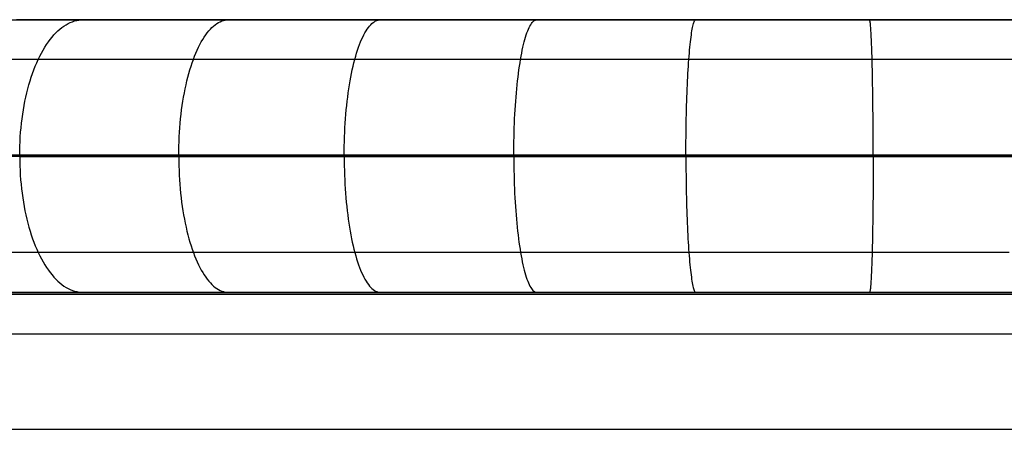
# Model space of a CAD drawing. Header units: millimetres. Extents: x 4627 to 5374, y -356 to 20.
# Tile 17 of 44: x 4768 to 4840, y -10 to 20. Entities that reach past the tile are written whole.
import ezdxf

# ---------------------------------------------------------------- set-up
doc = ezdxf.new("R2010")
doc.units = ezdxf.units.MM
for name, color, linetype, true_color in [('Slope storage bench', 7, 'Continuous', 0x000000), ('Slope storage bench$back', 7, 'Continuous', 0x000000), ('Slope storage bench$Lid', 7, 'Continuous', 0x000000)]:
    doc.layers.add(name, color=color, linetype=linetype, true_color=true_color)

msp = doc.modelspace()

# ---------------------------------------------------------------- linework, layer by layer
at = {"layer": 'Slope storage bench'}
for p, q in [((4712.703, 20, -150), (5292.246, 20, -150)), ((4714.113, 20, -290.1), (5290.835, 20, -290.1)), ((4722.803, 20), (5282.146, 20)), ((4714.113, 17.1, -297.1), (5290.835, 17.1, -297.1)), ((4714.113, 10.1, -300), (5290.835, 10.1, -300)), ((4722.803, 10), (5282.146, 10)), ((5282.146, 0, -280), (4722.803, 0, -280)), ((4722.803, 0), (5282.146, 0)), ((4722.803, 0, -150), (5282.146, 0, -150))]:
    msp.add_line(p, q, dxfattribs=at)
at = {"layer": 'Slope storage bench$back'}
for p, q in [((4722.803, 20), (5282.146, 20)), ((4769.717, 20, 119.819), (4767.284, 20, 118.398)), ((4772.188, 20, 121.173), (4769.717, 20, 119.819)), ((4770.626, 19.425, 124.117), (4770.777, 19.534, 123.832)), ((4770.777, 19.534, 123.832), (4770.93, 19.631, 123.545)), ((4770.93, 19.631, 123.545), (4771.084, 19.717, 123.254)), ((4771.084, 19.717, 123.254), (4771.239, 19.792, 122.961)), ((4771.239, 19.792, 122.961), (4771.395, 19.855, 122.666)), ((4771.395, 19.855, 122.666), (4771.553, 19.907, 122.37)), ((4771.553, 19.907, 122.37), (4771.711, 19.948, 122.072)), ((4771.711, 19.948, 122.072), (4771.869, 19.977, 121.773)), ((4771.869, 19.977, 121.773), (4772.028, 19.994, 121.473)), ((4772.028, 19.994, 121.473), (4772.188, 20, 121.173)), ((4774.807, 20, 122.516), (4772.188, 20, 121.173)), ((4777.464, 20, 123.784), (4774.807, 20, 122.516)), ((4780.154, 20, 124.98), (4777.464, 20, 123.784)), ((4782.876, 20, 126.101), (4780.154, 20, 124.98)), ((4781.648, 19.426, 129.199), (4781.767, 19.534, 128.9)), ((4781.767, 19.534, 128.9), (4781.886, 19.631, 128.597)), ((4781.886, 19.631, 128.597), (4782.008, 19.717, 128.291)), ((4782.008, 19.717, 128.291), (4782.13, 19.792, 127.983)), ((4782.13, 19.792, 127.983), (4782.253, 19.855, 127.673)), ((4782.253, 19.855, 127.673), (4782.376, 19.907, 127.361)), ((4782.376, 19.907, 127.361), (4782.501, 19.948, 127.047)), ((4782.501, 19.948, 127.047), (4782.625, 19.977, 126.733)), ((4782.625, 19.977, 126.733), (4782.751, 19.994, 126.417)), ((4782.751, 19.994, 126.417), (4782.876, 20, 126.101)), ((4785.627, 20, 127.149), (4782.876, 20, 126.101)), ((4788.405, 20, 128.124), (4785.627, 20, 127.149)), ((4791.207, 20, 129.025), (4788.405, 20, 128.124)), ((4794.032, 20, 129.853), (4791.207, 20, 129.025)), ((4793.136, 19.425, 133.063), (4793.223, 19.534, 132.753)), ((4793.223, 19.534, 132.753), (4793.31, 19.631, 132.439)), ((4793.31, 19.631, 132.439), (4793.399, 19.717, 132.122)), ((4793.399, 19.717, 132.122), (4793.488, 19.792, 131.803)), ((4793.488, 19.792, 131.803), (4793.578, 19.855, 131.482)), ((4793.578, 19.855, 131.482), (4793.668, 19.907, 131.158)), ((4793.668, 19.907, 131.158), (4793.759, 19.948, 130.833)), ((4793.759, 19.948, 130.833), (4793.85, 19.977, 130.507)), ((4793.85, 19.977, 130.507), (4793.941, 19.994, 130.181)), ((4793.941, 19.994, 130.181), (4794.032, 20, 129.853)), ((4796.877, 20, 130.609), (4794.032, 20, 129.853)), ((4799.741, 20, 131.291), (4796.877, 20, 130.609)), ((4802.621, 20, 131.901), (4799.741, 20, 131.291)), ((4805.515, 20, 132.44), (4802.621, 20, 131.901)), ((4804.946, 19.426, 135.723), (4805.001, 19.534, 135.406)), ((4805.001, 19.534, 135.406), (4805.057, 19.631, 135.085)), ((4805.057, 19.631, 135.085), (4805.113, 19.717, 134.761)), ((4805.113, 19.717, 134.761), (4805.169, 19.792, 134.434)), ((4805.169, 19.792, 134.434), (4805.226, 19.855, 134.105)), ((4805.226, 19.855, 134.105), (4805.284, 19.907, 133.775)), ((4805.284, 19.907, 133.775), (4805.341, 19.948, 133.442)), ((4805.341, 19.948, 133.442), (4805.399, 19.977, 133.109)), ((4805.399, 19.977, 133.109), (4805.457, 19.994, 132.774)), ((4805.457, 19.994, 132.774), (4805.515, 20, 132.44)), ((4808.422, 20, 132.907), (4805.515, 20, 132.44)), ((4811.339, 20, 133.302), (4808.422, 20, 132.907)), ((4814.265, 20, 133.627), (4811.339, 20, 133.302)), ((4817.198, 20, 133.881), (4814.265, 20, 133.627)), ((4816.951, 19.425, 137.204), (4816.975, 19.534, 136.883)), ((4816.975, 19.534, 136.883), (4816.999, 19.631, 136.558)), ((4816.999, 19.631, 136.558), (4817.023, 19.717, 136.23)), ((4817.023, 19.717, 136.23), (4817.048, 19.792, 135.9)), ((4817.048, 19.792, 135.9), (4817.072, 19.855, 135.567)), ((4817.072, 19.855, 135.567), (4817.097, 19.907, 135.232)), ((4817.097, 19.907, 135.232), (4817.122, 19.948, 134.896)), ((4817.122, 19.948, 134.896), (4817.147, 19.977, 134.558)), ((4817.147, 19.977, 134.558), (4817.173, 19.994, 134.22)), ((4817.173, 19.994, 134.22), (4817.198, 20, 133.881)), ((4820.38, 20, 134.076), (4817.198, 20, 133.881)), ((4823.565, 20, 134.19), (4820.38, 20, 134.076)), ((4826.753, 20, 134.222), (4823.565, 20, 134.19)), ((4829.941, 20, 134.174), (4826.753, 20, 134.222)), ((4833.126, 20, 134.047), (4829.941, 20, 134.174)), ((4829.95, 19.994, 134.514), (4829.941, 20, 134.174)), ((4829.959, 19.977, 134.853), (4829.95, 19.994, 134.514)), ((4829.968, 19.948, 135.191), (4829.959, 19.977, 134.853)), ((4829.978, 19.907, 135.528), (4829.968, 19.948, 135.191)), ((4829.987, 19.855, 135.864), (4829.978, 19.907, 135.528)), ((4829.996, 19.792, 136.198), (4829.987, 19.855, 135.864)), ((4830.005, 19.717, 136.529), (4829.996, 19.792, 136.198)), ((4830.014, 19.631, 136.858), (4830.005, 19.717, 136.529)), ((4830.023, 19.534, 137.183), (4830.014, 19.631, 136.858)), ((4830.032, 19.426, 137.505), (4830.023, 19.534, 137.183)), ((4836.308, 20, 133.84), (4833.126, 20, 134.047)), ((4839.483, 20, 133.553), (4836.308, 20, 133.84)), ((4842.649, 20, 133.187), (4839.483, 20, 133.553)), ((4769.903, 18.723, 125.481), (4770.043, 18.884, 125.217)), ((4770.043, 18.884, 125.217), (4770.185, 19.036, 124.948)), ((4770.185, 19.036, 124.948), (4770.33, 19.176, 124.675)), ((4770.33, 19.176, 124.675), (4770.477, 19.306, 124.398)), ((4770.477, 19.306, 124.398), (4770.626, 19.425, 124.117)), ((4781.079, 18.723, 130.635), (4781.189, 18.884, 130.357)), ((4781.189, 18.884, 130.357), (4781.301, 19.036, 130.074)), ((4781.301, 19.036, 130.074), (4781.415, 19.176, 129.786)), ((4781.415, 19.176, 129.786), (4781.531, 19.306, 129.495)), ((4781.531, 19.306, 129.495), (4781.648, 19.426, 129.199)), ((4792.721, 18.723, 134.55), (4792.801, 18.884, 134.262)), ((4792.801, 18.884, 134.262), (4792.883, 19.036, 133.969)), ((4792.883, 19.036, 133.969), (4792.966, 19.176, 133.671)), ((4792.966, 19.176, 133.671), (4793.051, 19.306, 133.369)), ((4793.051, 19.306, 133.369), (4793.136, 19.425, 133.063)), ((4804.682, 18.723, 137.245), (4804.733, 18.884, 136.95)), ((4804.733, 18.884, 136.95), (4804.785, 19.036, 136.65)), ((4804.785, 19.036, 136.65), (4804.838, 19.176, 136.346)), ((4804.838, 19.176, 136.346), (4804.892, 19.306, 136.036)), ((4804.892, 19.306, 136.036), (4804.946, 19.426, 135.723)), ((4816.836, 18.723, 138.744), (4816.858, 18.884, 138.446)), ((4816.858, 18.884, 138.446), (4816.881, 19.036, 138.142)), ((4816.881, 19.036, 138.142), (4816.904, 19.176, 137.834)), ((4816.904, 19.176, 137.834), (4816.927, 19.306, 137.521)), ((4816.927, 19.306, 137.521), (4816.951, 19.425, 137.204)), ((4830.041, 19.306, 137.823), (4830.032, 19.426, 137.505)), ((4830.049, 19.176, 138.137), (4830.041, 19.306, 137.823)), ((4830.058, 19.036, 138.446), (4830.049, 19.176, 138.137)), ((4830.066, 18.884, 138.75), (4830.058, 19.036, 138.446)), ((4830.075, 18.723, 139.049), (4830.066, 18.884, 138.75)), ((4769.371, 17.978, 126.484), (4769.499, 18.179, 126.242)), ((4769.499, 18.179, 126.242), (4769.631, 18.37, 125.994)), ((4769.631, 18.37, 125.994), (4769.765, 18.551, 125.74)), ((4769.765, 18.551, 125.74), (4769.903, 18.723, 125.481)), ((4780.66, 17.978, 131.69), (4780.761, 18.179, 131.436)), ((4780.761, 18.179, 131.436), (4780.865, 18.37, 131.174)), ((4780.865, 18.37, 131.174), (4780.971, 18.551, 130.907)), ((4780.971, 18.551, 130.907), (4781.079, 18.723, 130.635)), ((4792.416, 17.978, 135.644), (4792.489, 18.179, 135.38)), ((4792.489, 18.179, 135.38), (4792.565, 18.37, 135.109)), ((4792.565, 18.37, 135.109), (4792.642, 18.551, 134.833)), ((4792.642, 18.551, 134.833), (4792.721, 18.723, 134.55)), ((4804.488, 17.978, 138.364), (4804.535, 18.179, 138.093)), ((4804.535, 18.179, 138.093), (4804.583, 18.37, 137.817)), ((4804.583, 18.37, 137.817), (4804.632, 18.551, 137.534)), ((4804.632, 18.551, 137.534), (4804.682, 18.723, 137.245)), ((4816.752, 17.978, 139.876), (4816.772, 18.179, 139.603)), ((4816.772, 18.179, 139.603), (4816.793, 18.37, 139.323)), ((4816.793, 18.37, 139.323), (4816.814, 18.551, 139.036)), ((4816.814, 18.551, 139.036), (4816.836, 18.723, 138.744)), ((4830.083, 18.551, 139.342), (4830.075, 18.723, 139.049)), ((4830.09, 18.37, 139.629), (4830.083, 18.551, 139.342)), ((4830.098, 18.179, 139.91), (4830.09, 18.37, 139.629)), ((4830.106, 17.978, 140.184), (4830.098, 18.179, 139.91)), ((4769.005, 17.322, 127.173), (4769.124, 17.549, 126.95)), ((4769.124, 17.549, 126.95), (4769.245, 17.768, 126.72)), ((4769.245, 17.768, 126.72), (4769.371, 17.978, 126.484)), ((4780.373, 17.322, 132.415), (4780.466, 17.549, 132.18)), ((4780.466, 17.549, 132.18), (4780.562, 17.768, 131.939)), ((4780.562, 17.768, 131.939), (4780.66, 17.978, 131.69)), ((4792.206, 17.322, 136.395), (4792.274, 17.549, 136.152)), ((4792.274, 17.549, 136.152), (4792.344, 17.768, 135.901)), ((4792.344, 17.768, 135.901), (4792.416, 17.978, 135.644)), ((4804.355, 17.322, 139.131), (4804.398, 17.549, 138.883)), ((4804.398, 17.549, 138.883), (4804.443, 17.768, 138.627)), ((4804.443, 17.768, 138.627), (4804.488, 17.978, 138.364)), ((4816.694, 17.322, 140.654), (4816.713, 17.549, 140.402)), ((4816.713, 17.549, 140.402), (4816.732, 17.768, 140.143)), ((4816.732, 17.768, 140.143), (4816.752, 17.978, 139.876)), ((4830.113, 17.768, 140.451), (4830.106, 17.978, 140.184)), ((4830.12, 17.549, 140.711), (4830.113, 17.768, 140.451)), ((4830.127, 17.322, 140.963), (4830.12, 17.549, 140.711)), ((4768.891, 17.086, 127.388), (4766.252, 17.086, 125.942)), ((4768.674, 16.589, 127.798), (4768.78, 16.841, 127.597)), ((4768.78, 16.841, 127.597), (4768.891, 17.086, 127.388)), ((4768.891, 17.086, 127.388), (4769.005, 17.322, 127.173)), ((4771.687, 17.086, 128.821), (4768.891, 17.086, 127.388)), ((4774.519, 17.086, 130.174), (4771.687, 17.086, 128.821)), ((4777.385, 17.086, 131.448), (4774.519, 17.086, 130.174)), ((4780.283, 17.086, 132.642), (4777.385, 17.086, 131.448)), ((4780.112, 16.589, 133.073), (4780.196, 16.841, 132.861)), ((4780.196, 16.841, 132.861), (4780.283, 17.086, 132.642)), ((4780.283, 17.086, 132.642), (4780.373, 17.322, 132.415)), ((4783.21, 17.086, 133.757), (4780.283, 17.086, 132.642)), ((4786.163, 17.086, 134.793), (4783.21, 17.086, 133.757)), ((4789.141, 17.086, 135.751), (4786.163, 17.086, 134.793)), ((4792.14, 17.086, 136.63), (4789.141, 17.086, 135.751)), ((4792.016, 16.589, 137.077), (4792.077, 16.841, 136.857)), ((4792.077, 16.841, 136.857), (4792.14, 17.086, 136.63)), ((4792.14, 17.086, 136.63), (4792.206, 17.322, 136.395)), ((4795.159, 17.086, 137.431), (4792.14, 17.086, 136.63)), ((4798.196, 17.086, 138.155), (4795.159, 17.086, 137.431)), ((4801.248, 17.086, 138.802), (4798.196, 17.086, 138.155)), ((4804.314, 17.086, 139.372), (4801.248, 17.086, 138.802)), ((4804.234, 16.589, 139.829), (4804.273, 16.841, 139.605)), ((4804.273, 16.841, 139.605), (4804.314, 17.086, 139.372)), ((4804.314, 17.086, 139.372), (4804.355, 17.322, 139.131)), ((4807.391, 17.086, 139.867), (4804.314, 17.086, 139.372)), ((4810.479, 17.086, 140.285), (4807.391, 17.086, 139.867)), ((4813.575, 17.086, 140.629), (4810.479, 17.086, 140.285)), ((4816.676, 17.086, 140.897), (4813.575, 17.086, 140.629)), ((4816.642, 16.589, 141.36), (4816.658, 16.841, 141.133)), ((4816.658, 16.841, 141.133), (4816.676, 17.086, 140.897)), ((4816.676, 17.086, 140.897), (4816.694, 17.322, 140.654)), ((4820.038, 17.086, 141.104), (4816.676, 17.086, 140.897)), ((4823.403, 17.086, 141.224), (4820.038, 17.086, 141.104)), ((4826.768, 17.086, 141.258), (4823.403, 17.086, 141.224)), ((4830.134, 17.086, 141.207), (4826.768, 17.086, 141.258)), ((4830.134, 17.086, 141.207), (4830.127, 17.322, 140.963)), ((4833.497, 17.086, 141.073), (4830.134, 17.086, 141.207)), ((4830.14, 16.841, 141.443), (4830.134, 17.086, 141.207)), ((4830.147, 16.589, 141.671), (4830.14, 16.841, 141.443)), ((4836.856, 17.086, 140.854), (4833.497, 17.086, 141.073)), ((4840.206, 17.086, 140.552), (4836.856, 17.086, 140.854)), ((4768.379, 15.788, 128.354), (4768.473, 16.062, 128.177)), ((4768.473, 16.062, 128.177), (4768.571, 16.329, 127.992)), ((4768.571, 16.329, 127.992), (4768.674, 16.589, 127.798)), ((4779.88, 15.788, 133.658), (4779.954, 16.062, 133.472)), ((4779.954, 16.062, 133.472), (4780.031, 16.329, 133.277)), ((4780.031, 16.329, 133.277), (4780.112, 16.589, 133.073)), ((4791.846, 15.788, 137.683), (4791.9, 16.062, 137.49)), ((4791.9, 16.062, 137.49), (4791.957, 16.329, 137.287)), ((4791.957, 16.329, 137.287), (4792.016, 16.589, 137.077)), ((4804.127, 15.788, 140.449), (4804.161, 16.062, 140.252)), ((4804.161, 16.062, 140.252), (4804.197, 16.329, 140.045)), ((4804.197, 16.329, 140.045), (4804.234, 16.589, 139.829)), ((4816.595, 15.788, 141.987), (4816.61, 16.062, 141.787)), ((4816.61, 16.062, 141.787), (4816.625, 16.329, 141.578)), ((4816.625, 16.329, 141.578), (4816.642, 16.589, 141.36)), ((4830.153, 16.329, 141.89), (4830.147, 16.589, 141.671)), ((4830.158, 16.062, 142.099), (4830.153, 16.329, 141.89)), ((4830.164, 15.788, 142.3), (4830.158, 16.062, 142.099)), ((4768.124, 14.927, 128.835), (4768.204, 15.22, 128.683)), ((4768.204, 15.22, 128.683), (4768.289, 15.507, 128.523)), ((4768.289, 15.507, 128.523), (4768.379, 15.788, 128.354)), ((4779.68, 14.927, 134.164), (4779.743, 15.22, 134.005)), ((4779.743, 15.22, 134.005), (4779.81, 15.507, 133.836)), ((4779.81, 15.507, 133.836), (4779.88, 15.788, 133.658)), ((4791.7, 14.927, 138.207), (4791.746, 15.22, 138.042)), ((4791.746, 15.22, 138.042), (4791.795, 15.507, 137.867)), ((4791.795, 15.507, 137.867), (4791.846, 15.788, 137.683)), ((4804.034, 14.927, 140.985), (4804.063, 15.22, 140.816)), ((4804.063, 15.22, 140.816), (4804.094, 15.507, 140.638)), ((4804.094, 15.507, 140.638), (4804.127, 15.788, 140.449)), ((4816.555, 14.927, 142.53), (4816.567, 15.22, 142.359)), ((4816.567, 15.22, 142.359), (4816.581, 15.507, 142.178)), ((4816.581, 15.507, 142.178), (4816.595, 15.788, 141.987)), ((4830.169, 15.507, 142.491), (4830.164, 15.788, 142.3)), ((4830.174, 15.22, 142.672), (4830.169, 15.507, 142.491)), ((4830.179, 14.927, 142.844), (4830.174, 15.22, 142.672)), ((4767.977, 14.323, 129.111), (4768.048, 14.628, 128.978)), ((4768.048, 14.628, 128.978), (4768.124, 14.927, 128.835)), ((4779.564, 14.323, 134.455), (4779.62, 14.628, 134.314)), ((4779.62, 14.628, 134.314), (4779.68, 14.927, 134.164)), ((4791.616, 14.323, 138.508), (4791.657, 14.628, 138.362)), ((4791.657, 14.628, 138.362), (4791.7, 14.927, 138.207)), ((4803.981, 14.323, 141.293), (4804.006, 14.628, 141.145)), ((4804.006, 14.628, 141.145), (4804.034, 14.927, 140.985)), ((4816.531, 14.323, 142.842), (4816.543, 14.628, 142.691)), ((4816.543, 14.628, 142.691), (4816.555, 14.927, 142.53)), ((4830.183, 14.628, 143.005), (4830.179, 14.927, 142.844)), ((4830.187, 14.323, 143.156), (4830.183, 14.628, 143.005)), ((4767.85, 13.7, 129.35), (4767.911, 14.014, 129.235)), ((4767.911, 14.014, 129.235), (4767.977, 14.323, 129.111)), ((4779.465, 13.7, 134.706), (4779.513, 14.014, 134.585)), ((4779.513, 14.014, 134.585), (4779.564, 14.323, 134.455)), ((4791.543, 13.7, 138.769), (4791.578, 14.014, 138.643)), ((4791.578, 14.014, 138.643), (4791.616, 14.323, 138.508)), ((4803.934, 13.7, 141.56), (4803.957, 14.014, 141.432)), ((4803.957, 14.014, 141.432), (4803.981, 14.323, 141.293)), ((4816.511, 13.7, 143.112), (4816.521, 14.014, 142.982)), ((4816.521, 14.014, 142.982), (4816.531, 14.323, 142.842)), ((4830.191, 14.014, 143.297), (4830.187, 14.323, 143.156)), ((4830.195, 13.7, 143.427), (4830.191, 14.014, 143.297)), ((4767.698, 12.734, 129.637), (4767.744, 13.06, 129.551)), ((4767.744, 13.06, 129.551), (4767.795, 13.382, 129.456)), ((4767.795, 13.382, 129.456), (4767.85, 13.7, 129.35)), ((4779.345, 12.734, 135.008), (4779.381, 13.06, 134.918)), ((4779.381, 13.06, 134.918), (4779.421, 13.382, 134.817)), ((4779.421, 13.382, 134.817), (4779.465, 13.7, 134.706)), ((4791.456, 12.734, 139.081), (4791.482, 13.06, 138.988)), ((4791.482, 13.06, 138.988), (4791.511, 13.382, 138.884)), ((4791.511, 13.382, 138.884), (4791.543, 13.7, 138.769)), ((4803.879, 12.734, 141.88), (4803.895, 13.06, 141.784)), ((4803.895, 13.06, 141.784), (4803.914, 13.382, 141.678)), ((4803.914, 13.382, 141.678), (4803.934, 13.7, 141.56)), ((4816.487, 12.734, 143.435), (4816.494, 13.06, 143.338)), ((4816.494, 13.06, 143.338), (4816.502, 13.382, 143.23)), ((4816.502, 13.382, 143.23), (4816.511, 13.7, 143.112)), ((4830.198, 13.382, 143.546), (4830.195, 13.7, 143.427)), ((4830.201, 13.06, 143.654), (4830.198, 13.382, 143.546)), ((4830.204, 12.734, 143.752), (4830.201, 13.06, 143.654)), ((4767.623, 12.074, 129.779), (4767.658, 12.406, 129.713)), ((4767.658, 12.406, 129.713), (4767.698, 12.734, 129.637)), ((4779.286, 12.074, 135.158), (4779.313, 12.406, 135.088)), ((4779.313, 12.406, 135.088), (4779.345, 12.734, 135.008)), ((4791.413, 12.074, 139.236), (4791.433, 12.406, 139.164)), ((4791.433, 12.406, 139.164), (4791.456, 12.734, 139.081)), ((4803.851, 12.074, 142.039), (4803.864, 12.406, 141.965)), ((4803.864, 12.406, 141.965), (4803.879, 12.734, 141.88)), ((4816.475, 12.074, 143.596), (4816.481, 12.406, 143.521)), ((4816.481, 12.406, 143.521), (4816.487, 12.734, 143.435)), ((4830.206, 12.406, 143.838), (4830.204, 12.734, 143.752)), ((4830.208, 12.074, 143.912), (4830.206, 12.406, 143.838)), ((4767.569, 11.405, 129.881), (4767.593, 11.741, 129.835)), ((4767.593, 11.741, 129.835), (4767.623, 12.074, 129.779)), ((4779.243, 11.405, 135.265), (4779.262, 11.741, 135.217)), ((4779.262, 11.741, 135.217), (4779.286, 12.074, 135.158)), ((4791.382, 11.405, 139.348), (4791.396, 11.741, 139.298)), ((4791.396, 11.741, 139.298), (4791.413, 12.074, 139.236)), ((4803.832, 11.405, 142.152), (4803.841, 11.741, 142.101)), ((4803.841, 11.741, 142.101), (4803.851, 12.074, 142.039)), ((4816.467, 11.405, 143.711), (4816.471, 11.741, 143.659)), ((4816.471, 11.741, 143.659), (4816.475, 12.074, 143.596)), ((4830.21, 11.741, 143.976), (4830.208, 12.074, 143.912)), ((4830.211, 11.405, 144.028), (4830.21, 11.741, 143.976)), ((4767.536, 10.729, 129.943), (4767.55, 11.068, 129.917)), ((4767.55, 11.068, 129.917), (4767.569, 11.405, 129.881)), ((4779.218, 10.729, 135.33), (4779.228, 11.068, 135.303)), ((4779.228, 11.068, 135.303), (4779.243, 11.405, 135.265)), ((4791.363, 10.729, 139.415), (4791.371, 11.068, 139.387)), ((4791.371, 11.068, 139.387), (4791.382, 11.405, 139.348)), ((4803.82, 10.729, 142.221), (4803.825, 11.068, 142.192)), ((4803.825, 11.068, 142.192), (4803.832, 11.405, 142.152)), ((4816.462, 10.729, 143.78), (4816.464, 11.068, 143.751)), ((4816.464, 11.068, 143.751), (4816.467, 11.405, 143.711)), ((4830.212, 11.068, 144.068), (4830.211, 11.405, 144.028)), ((4830.213, 10.729, 144.097), (4830.212, 11.068, 144.068)), ((4767.525, 10.05, 129.963), (4767.528, 10.39, 129.958)), ((4767.528, 10.39, 129.958), (4767.536, 10.729, 129.943)), ((4779.209, 10.05, 135.351), (4779.211, 10.39, 135.346)), ((4779.211, 10.39, 135.346), (4779.218, 10.729, 135.33)), ((4791.357, 10.05, 139.437), (4791.358, 10.39, 139.431)), ((4791.358, 10.39, 139.431), (4791.363, 10.729, 139.415)), ((4803.816, 10.05, 142.244), (4803.817, 10.39, 142.238)), ((4803.817, 10.39, 142.238), (4803.82, 10.729, 142.221)), ((4816.46, 10.39, 143.798), (4816.462, 10.729, 143.78)), ((4816.46, 10.05, 143.803), (4816.46, 10.39, 143.798)), ((4830.214, 10.39, 144.115), (4830.213, 10.729, 144.097)), ((4830.214, 10.05, 144.12), (4830.214, 10.39, 144.115)), ((4722.803, 10), (5282.146, 10)), ((4770.708, 10.05, 131.588), (4767.525, 10.05, 129.963)), ((4770.708, 10, 131.588), (4767.525, 10, 129.963)), ((4770.708, 9.95, 131.588), (4767.525, 9.95, 129.963)), ((4767.525, 9.95, 129.963), (4767.528, 9.61, 129.958)), ((4767.528, 9.61, 129.958), (4767.536, 9.271, 129.943)), ((4773.95, 10.05, 133.119), (4770.708, 10.05, 131.588)), ((4773.95, 10, 133.119), (4770.708, 10, 131.588)), ((4773.95, 9.95, 133.119), (4770.708, 9.95, 131.588)), ((4777.247, 10.05, 134.553), (4773.95, 10.05, 133.119)), ((4777.247, 10, 134.553), (4773.95, 10, 133.119)), ((4777.247, 9.95, 134.553), (4773.95, 9.95, 133.119)), ((4780.598, 10.05, 135.892), (4777.247, 10.05, 134.553)), ((4780.598, 10, 135.892), (4777.247, 10, 134.553)), ((4780.598, 9.95, 135.892), (4777.247, 9.95, 134.553)), ((4779.209, 9.95, 135.351), (4779.211, 9.61, 135.346)), ((4779.211, 9.61, 135.346), (4779.218, 9.271, 135.33)), ((4783.999, 10.05, 137.133), (4780.598, 10.05, 135.892)), ((4783.999, 10, 137.133), (4780.598, 10, 135.892)), ((4783.999, 9.95, 137.133), (4780.598, 9.95, 135.892)), ((4787.448, 10.05, 138.276), (4783.999, 10.05, 137.133)), ((4787.448, 10, 138.276), (4783.999, 10, 137.133)), ((4787.448, 9.95, 138.276), (4783.999, 9.95, 137.133)), ((4790.942, 10.05, 139.32), (4787.448, 10.05, 138.276)), ((4790.942, 10, 139.32), (4787.448, 10, 138.276)), ((4790.942, 9.95, 139.32), (4787.448, 9.95, 138.276)), ((4794.48, 10.05, 140.265), (4790.942, 10.05, 139.32)), ((4794.48, 10, 140.265), (4790.942, 10, 139.32)), ((4794.48, 9.95, 140.265), (4790.942, 9.95, 139.32)), ((4791.357, 9.95, 139.437), (4791.358, 9.61, 139.431)), ((4791.358, 9.61, 139.431), (4791.363, 9.271, 139.415)), ((4798.057, 10.05, 141.11), (4794.48, 10.05, 140.265)), ((4798.057, 10, 141.11), (4794.48, 10, 140.265)), ((4798.057, 9.95, 141.11), (4794.48, 9.95, 140.265)), ((4801.673, 10.05, 141.854), (4798.057, 10.05, 141.11)), ((4801.673, 10, 141.854), (4798.057, 10, 141.11)), ((4801.673, 9.95, 141.854), (4798.057, 9.95, 141.11)), ((4805.323, 10.05, 142.496), (4801.673, 10.05, 141.854)), ((4805.323, 10, 142.496), (4801.673, 10, 141.854)), ((4805.323, 9.95, 142.496), (4801.673, 9.95, 141.854)), ((4803.816, 9.95, 142.244), (4803.817, 9.61, 142.238)), ((4803.817, 9.61, 142.238), (4803.82, 9.271, 142.221)), ((4809.006, 10.05, 143.035), (4805.323, 10.05, 142.496)), ((4809.006, 10, 143.035), (4805.323, 10, 142.496)), ((4809.006, 9.95, 143.035), (4805.323, 9.95, 142.496)), ((4812.718, 10.05, 143.471), (4809.006, 10.05, 143.035)), ((4812.718, 10, 143.471), (4809.006, 10, 143.035)), ((4812.718, 9.95, 143.471), (4809.006, 9.95, 143.035)), ((4816.458, 10.05, 143.803), (4812.718, 10.05, 143.471)), ((4816.458, 10, 143.803), (4812.718, 10, 143.471)), ((4816.458, 9.95, 143.803), (4812.718, 9.95, 143.471)), ((4820.223, 10.05, 144.03), (4816.458, 10.05, 143.803)), ((4820.223, 10, 144.03), (4816.458, 10, 143.803)), ((4820.223, 9.95, 144.03), (4816.458, 9.95, 143.803)), ((4816.46, 9.95, 143.803), (4816.46, 9.61, 143.798)), ((4816.46, 9.61, 143.798), (4816.462, 9.271, 143.78)), ((4824.01, 10.05, 144.151), (4820.223, 10.05, 144.03)), ((4824.01, 10, 144.151), (4820.223, 10, 144.03)), ((4824.01, 9.95, 144.151), (4820.223, 9.95, 144.03)), ((4827.816, 10.05, 144.166), (4824.01, 10.05, 144.151)), ((4827.816, 10, 144.166), (4824.01, 10, 144.151)), ((4827.816, 9.95, 144.166), (4824.01, 9.95, 144.151)), ((4831.639, 10.05, 144.074), (4827.816, 10.05, 144.166)), ((4831.639, 10, 144.074), (4827.816, 10, 144.166)), ((4831.639, 9.95, 144.074), (4827.816, 9.95, 144.166)), ((4830.214, 9.61, 144.115), (4830.213, 9.271, 144.097)), ((4830.214, 9.95, 144.12), (4830.214, 9.61, 144.115)), ((4835.477, 10.05, 143.874), (4831.639, 10.05, 144.074)), ((4835.477, 10, 143.874), (4831.639, 10, 144.074)), ((4835.477, 9.95, 143.874), (4831.639, 9.95, 144.074)), ((4839.326, 10.05, 143.565), (4835.477, 10.05, 143.874)), ((4839.326, 10, 143.565), (4835.477, 10, 143.874)), ((4839.326, 9.95, 143.565), (4835.477, 9.95, 143.874)), ((4843.185, 10.05, 143.147), (4839.326, 10.05, 143.565)), ((4843.185, 10, 143.147), (4839.326, 10, 143.565)), ((4843.185, 9.95, 143.147), (4839.326, 9.95, 143.565)), ((4767.536, 9.271, 129.943), (4767.55, 8.932, 129.917)), ((4767.55, 8.932, 129.917), (4767.569, 8.595, 129.881)), ((4779.218, 9.271, 135.33), (4779.228, 8.932, 135.303)), ((4779.228, 8.932, 135.303), (4779.243, 8.595, 135.265)), ((4791.363, 9.271, 139.415), (4791.371, 8.932, 139.387)), ((4791.371, 8.932, 139.387), (4791.382, 8.595, 139.348)), ((4803.82, 9.271, 142.221), (4803.825, 8.932, 142.192)), ((4803.825, 8.932, 142.192), (4803.832, 8.595, 142.152)), ((4816.462, 9.271, 143.78), (4816.464, 8.932, 143.751)), ((4816.464, 8.932, 143.751), (4816.467, 8.595, 143.711)), ((4830.212, 8.932, 144.068), (4830.211, 8.595, 144.028)), ((4830.213, 9.271, 144.097), (4830.212, 8.932, 144.068)), ((4767.569, 8.595, 129.881), (4767.593, 8.259, 129.835)), ((4767.593, 8.259, 129.835), (4767.623, 7.926, 129.779)), ((4779.243, 8.595, 135.265), (4779.262, 8.259, 135.217)), ((4779.262, 8.259, 135.217), (4779.286, 7.926, 135.158)), ((4791.382, 8.595, 139.348), (4791.396, 8.259, 139.298)), ((4791.396, 8.259, 139.298), (4791.413, 7.926, 139.236)), ((4803.832, 8.595, 142.152), (4803.841, 8.259, 142.101)), ((4803.841, 8.259, 142.101), (4803.851, 7.926, 142.039)), ((4816.467, 8.595, 143.711), (4816.471, 8.259, 143.659)), ((4816.471, 8.259, 143.659), (4816.475, 7.926, 143.596)), ((4830.21, 8.259, 143.976), (4830.208, 7.926, 143.912)), ((4830.211, 8.595, 144.028), (4830.21, 8.259, 143.976)), ((4767.623, 7.926, 129.779), (4767.658, 7.594, 129.713)), ((4767.658, 7.594, 129.713), (4767.698, 7.266, 129.637)), ((4767.698, 7.266, 129.637), (4767.744, 6.94, 129.551)), ((4779.286, 7.926, 135.158), (4779.313, 7.594, 135.088)), ((4779.313, 7.594, 135.088), (4779.345, 7.266, 135.008)), ((4779.345, 7.266, 135.008), (4779.381, 6.94, 134.918)), ((4791.413, 7.926, 139.236), (4791.433, 7.594, 139.164)), ((4791.433, 7.594, 139.164), (4791.456, 7.266, 139.081)), ((4791.456, 7.266, 139.081), (4791.482, 6.94, 138.988)), ((4803.851, 7.926, 142.039), (4803.864, 7.594, 141.965)), ((4803.864, 7.594, 141.965), (4803.879, 7.266, 141.88)), ((4803.879, 7.266, 141.88), (4803.895, 6.94, 141.784)), ((4816.475, 7.926, 143.596), (4816.481, 7.594, 143.521)), ((4816.481, 7.594, 143.521), (4816.487, 7.266, 143.435)), ((4816.487, 7.266, 143.435), (4816.494, 6.94, 143.338)), ((4830.204, 7.266, 143.752), (4830.201, 6.94, 143.654)), ((4830.206, 7.594, 143.838), (4830.204, 7.266, 143.752)), ((4830.208, 7.926, 143.912), (4830.206, 7.594, 143.838)), ((4767.744, 6.94, 129.551), (4767.795, 6.618, 129.456)), ((4767.795, 6.618, 129.456), (4767.85, 6.3, 129.35)), ((4779.381, 6.94, 134.918), (4779.421, 6.618, 134.817)), ((4779.421, 6.618, 134.817), (4779.465, 6.3, 134.706)), ((4791.482, 6.94, 138.988), (4791.511, 6.618, 138.884)), ((4791.511, 6.618, 138.884), (4791.543, 6.3, 138.769)), ((4803.895, 6.94, 141.784), (4803.914, 6.618, 141.678)), ((4803.914, 6.618, 141.678), (4803.934, 6.3, 141.56)), ((4816.494, 6.94, 143.338), (4816.502, 6.618, 143.23)), ((4816.502, 6.618, 143.23), (4816.511, 6.3, 143.112)), ((4830.198, 6.618, 143.546), (4830.195, 6.3, 143.427)), ((4830.201, 6.94, 143.654), (4830.198, 6.618, 143.546)), ((4767.85, 6.3, 129.35), (4767.911, 5.986, 129.235)), ((4767.911, 5.986, 129.235), (4767.977, 5.677, 129.111)), ((4779.465, 6.3, 134.706), (4779.513, 5.986, 134.585)), ((4779.513, 5.986, 134.585), (4779.564, 5.677, 134.455)), ((4791.543, 6.3, 138.769), (4791.578, 5.986, 138.643)), ((4791.578, 5.986, 138.643), (4791.616, 5.677, 138.508)), ((4803.934, 6.3, 141.56), (4803.957, 5.986, 141.432)), ((4803.957, 5.986, 141.432), (4803.981, 5.677, 141.293)), ((4816.511, 6.3, 143.112), (4816.521, 5.986, 142.982)), ((4816.521, 5.986, 142.982), (4816.531, 5.677, 142.842)), ((4830.191, 5.986, 143.297), (4830.187, 5.677, 143.156)), ((4830.195, 6.3, 143.427), (4830.191, 5.986, 143.297)), ((4767.977, 5.677, 129.111), (4768.048, 5.372, 128.978)), ((4768.048, 5.372, 128.978), (4768.124, 5.073, 128.835)), ((4768.124, 5.073, 128.835), (4768.204, 4.78, 128.683)), ((4779.564, 5.677, 134.455), (4779.62, 5.372, 134.314)), ((4779.62, 5.372, 134.314), (4779.68, 5.073, 134.164)), ((4779.68, 5.073, 134.164), (4779.743, 4.78, 134.005)), ((4791.616, 5.677, 138.508), (4791.657, 5.372, 138.362)), ((4791.657, 5.372, 138.362), (4791.7, 5.073, 138.207)), ((4791.7, 5.073, 138.207), (4791.746, 4.78, 138.042)), ((4803.981, 5.677, 141.293), (4804.006, 5.372, 141.145)), ((4804.006, 5.372, 141.145), (4804.034, 5.073, 140.985)), ((4804.034, 5.073, 140.985), (4804.063, 4.78, 140.816)), ((4816.531, 5.677, 142.842), (4816.543, 5.372, 142.691)), ((4816.543, 5.372, 142.691), (4816.555, 5.073, 142.53)), ((4816.555, 5.073, 142.53), (4816.567, 4.78, 142.359)), ((4830.179, 5.073, 142.844), (4830.174, 4.78, 142.672)), ((4830.183, 5.372, 143.005), (4830.179, 5.073, 142.844)), ((4830.187, 5.677, 143.156), (4830.183, 5.372, 143.005)), ((4768.204, 4.78, 128.683), (4768.289, 4.493, 128.523)), ((4768.289, 4.493, 128.523), (4768.379, 4.212, 128.354)), ((4779.743, 4.78, 134.005), (4779.81, 4.493, 133.836)), ((4779.81, 4.493, 133.836), (4779.88, 4.212, 133.658)), ((4791.746, 4.78, 138.042), (4791.795, 4.493, 137.867)), ((4791.795, 4.493, 137.867), (4791.846, 4.212, 137.683)), ((4804.063, 4.78, 140.816), (4804.094, 4.493, 140.638)), ((4804.094, 4.493, 140.638), (4804.127, 4.212, 140.449)), ((4816.567, 4.78, 142.359), (4816.581, 4.493, 142.178)), ((4816.581, 4.493, 142.178), (4816.595, 4.212, 141.987)), ((4830.169, 4.493, 142.491), (4830.164, 4.212, 142.3)), ((4830.174, 4.78, 142.672), (4830.169, 4.493, 142.491)), ((4768.379, 4.212, 128.354), (4768.473, 3.938, 128.177)), ((4768.473, 3.938, 128.177), (4768.571, 3.671, 127.992)), ((4768.571, 3.671, 127.992), (4768.674, 3.411, 127.798)), ((4779.88, 4.212, 133.658), (4779.954, 3.938, 133.472)), ((4779.954, 3.938, 133.472), (4780.031, 3.671, 133.277)), ((4780.031, 3.671, 133.277), (4780.112, 3.411, 133.073)), ((4791.846, 4.212, 137.683), (4791.9, 3.938, 137.49)), ((4791.9, 3.938, 137.49), (4791.957, 3.671, 137.287)), ((4791.957, 3.671, 137.287), (4792.016, 3.411, 137.077)), ((4804.127, 4.212, 140.449), (4804.161, 3.938, 140.252)), ((4804.161, 3.938, 140.252), (4804.197, 3.671, 140.045)), ((4804.197, 3.671, 140.045), (4804.234, 3.411, 139.829)), ((4816.595, 4.212, 141.987), (4816.61, 3.938, 141.787)), ((4816.61, 3.938, 141.787), (4816.625, 3.671, 141.578)), ((4816.625, 3.671, 141.578), (4816.642, 3.411, 141.36)), ((4830.153, 3.671, 141.89), (4830.147, 3.411, 141.671)), ((4830.158, 3.938, 142.099), (4830.153, 3.671, 141.89)), ((4830.164, 4.212, 142.3), (4830.158, 3.938, 142.099)), ((4768.891, 2.914, 127.388), (4766.252, 2.914, 125.942)), ((4768.674, 3.411, 127.798), (4768.78, 3.159, 127.597)), ((4768.78, 3.159, 127.597), (4768.891, 2.914, 127.388)), ((4771.687, 2.914, 128.821), (4768.891, 2.914, 127.388)), ((4768.891, 2.914, 127.388), (4769.005, 2.678, 127.173)), ((4774.519, 2.914, 130.174), (4771.687, 2.914, 128.821)), ((4777.385, 2.914, 131.448), (4774.519, 2.914, 130.174)), ((4780.283, 2.914, 132.642), (4777.385, 2.914, 131.448)), ((4780.112, 3.411, 133.073), (4780.196, 3.159, 132.861)), ((4780.196, 3.159, 132.861), (4780.283, 2.914, 132.642)), ((4783.21, 2.914, 133.757), (4780.283, 2.914, 132.642)), ((4780.283, 2.914, 132.642), (4780.373, 2.678, 132.415)), ((4786.163, 2.914, 134.793), (4783.21, 2.914, 133.757)), ((4789.141, 2.914, 135.751), (4786.163, 2.914, 134.793)), ((4792.14, 2.914, 136.63), (4789.141, 2.914, 135.751)), ((4792.016, 3.411, 137.077), (4792.077, 3.159, 136.857)), ((4792.077, 3.159, 136.857), (4792.14, 2.914, 136.63)), ((4795.159, 2.914, 137.431), (4792.14, 2.914, 136.63)), ((4792.14, 2.914, 136.63), (4792.206, 2.678, 136.395)), ((4798.196, 2.914, 138.155), (4795.159, 2.914, 137.431)), ((4801.248, 2.914, 138.802), (4798.196, 2.914, 138.155)), ((4804.314, 2.914, 139.372), (4801.248, 2.914, 138.802)), ((4804.234, 3.411, 139.829), (4804.273, 3.159, 139.605)), ((4804.273, 3.159, 139.605), (4804.314, 2.914, 139.372)), ((4807.391, 2.914, 139.867), (4804.314, 2.914, 139.372)), ((4804.314, 2.914, 139.372), (4804.355, 2.678, 139.131)), ((4810.479, 2.914, 140.285), (4807.391, 2.914, 139.867)), ((4813.575, 2.914, 140.629), (4810.479, 2.914, 140.285)), ((4816.676, 2.914, 140.897), (4813.575, 2.914, 140.629)), ((4816.642, 3.411, 141.36), (4816.658, 3.159, 141.133)), ((4816.658, 3.159, 141.133), (4816.676, 2.914, 140.897)), ((4820.038, 2.914, 141.104), (4816.676, 2.914, 140.897)), ((4816.676, 2.914, 140.897), (4816.694, 2.678, 140.654)), ((4823.403, 2.914, 141.224), (4820.038, 2.914, 141.104)), ((4826.768, 2.914, 141.258), (4823.403, 2.914, 141.224)), ((4830.134, 2.914, 141.207), (4826.768, 2.914, 141.258)), ((4830.134, 2.914, 141.207), (4830.127, 2.678, 140.963)), ((4830.14, 3.159, 141.443), (4830.134, 2.914, 141.207)), ((4833.497, 2.914, 141.073), (4830.134, 2.914, 141.207)), ((4830.147, 3.411, 141.671), (4830.14, 3.159, 141.443)), ((4836.856, 2.914, 140.854), (4833.497, 2.914, 141.073)), ((4840.206, 2.914, 140.552), (4836.856, 2.914, 140.854)), ((4769.005, 2.678, 127.173), (4769.124, 2.451, 126.95)), ((4769.124, 2.451, 126.95), (4769.245, 2.232, 126.72)), ((4769.245, 2.232, 126.72), (4769.371, 2.022, 126.484)), ((4780.373, 2.678, 132.415), (4780.466, 2.451, 132.18)), ((4780.466, 2.451, 132.18), (4780.562, 2.232, 131.939)), ((4780.562, 2.232, 131.939), (4780.66, 2.022, 131.69)), ((4792.206, 2.678, 136.395), (4792.274, 2.451, 136.152)), ((4792.274, 2.451, 136.152), (4792.344, 2.232, 135.901)), ((4792.344, 2.232, 135.901), (4792.416, 2.022, 135.644)), ((4804.355, 2.678, 139.131), (4804.398, 2.451, 138.883)), ((4804.398, 2.451, 138.883), (4804.443, 2.232, 138.627)), ((4804.443, 2.232, 138.627), (4804.488, 2.022, 138.364)), ((4816.694, 2.678, 140.654), (4816.713, 2.451, 140.402)), ((4816.713, 2.451, 140.402), (4816.732, 2.232, 140.143)), ((4816.732, 2.232, 140.143), (4816.752, 2.022, 139.876)), ((4830.113, 2.232, 140.451), (4830.106, 2.022, 140.184)), ((4830.12, 2.451, 140.711), (4830.113, 2.232, 140.451)), ((4830.127, 2.678, 140.963), (4830.12, 2.451, 140.711)), ((4769.371, 2.022, 126.484), (4769.499, 1.821, 126.242)), ((4769.499, 1.821, 126.242), (4769.631, 1.63, 125.994)), ((4769.631, 1.63, 125.994), (4769.765, 1.449, 125.74)), ((4769.765, 1.449, 125.74), (4769.903, 1.277, 125.481)), ((4780.66, 2.022, 131.69), (4780.761, 1.821, 131.436)), ((4780.761, 1.821, 131.436), (4780.865, 1.63, 131.174)), ((4780.865, 1.63, 131.174), (4780.971, 1.448, 130.907)), ((4780.971, 1.448, 130.907), (4781.079, 1.277, 130.635)), ((4792.416, 2.022, 135.644), (4792.489, 1.821, 135.38)), ((4792.489, 1.821, 135.38), (4792.565, 1.63, 135.109)), ((4792.565, 1.63, 135.109), (4792.642, 1.449, 134.833)), ((4792.642, 1.449, 134.833), (4792.721, 1.277, 134.55)), ((4804.488, 2.022, 138.364), (4804.535, 1.821, 138.093)), ((4804.535, 1.821, 138.093), (4804.583, 1.63, 137.817)), ((4804.583, 1.63, 137.817), (4804.632, 1.448, 137.534)), ((4804.632, 1.448, 137.534), (4804.682, 1.277, 137.245)), ((4816.752, 2.022, 139.876), (4816.772, 1.821, 139.603)), ((4816.772, 1.821, 139.603), (4816.793, 1.63, 139.323)), ((4816.793, 1.63, 139.323), (4816.814, 1.449, 139.036)), ((4816.814, 1.449, 139.036), (4816.836, 1.277, 138.744)), ((4830.083, 1.448, 139.342), (4830.075, 1.277, 139.049)), ((4830.09, 1.63, 139.629), (4830.083, 1.448, 139.342)), ((4830.098, 1.821, 139.91), (4830.09, 1.63, 139.629)), ((4830.106, 2.022, 140.184), (4830.098, 1.821, 139.91)), ((4769.903, 1.277, 125.481), (4770.043, 1.116, 125.217)), ((4770.043, 1.116, 125.217), (4770.185, 0.964, 124.948)), ((4770.185, 0.964, 124.948), (4770.33, 0.824, 124.675)), ((4770.33, 0.824, 124.675), (4770.477, 0.694, 124.398)), ((4781.079, 1.277, 130.635), (4781.189, 1.116, 130.357)), ((4781.189, 1.116, 130.357), (4781.301, 0.964, 130.074)), ((4781.301, 0.964, 130.074), (4781.415, 0.824, 129.786)), ((4781.415, 0.824, 129.786), (4781.531, 0.694, 129.495)), ((4792.721, 1.277, 134.55), (4792.801, 1.116, 134.262)), ((4792.801, 1.116, 134.262), (4792.883, 0.964, 133.969)), ((4792.883, 0.964, 133.969), (4792.966, 0.824, 133.671)), ((4792.966, 0.824, 133.671), (4793.051, 0.694, 133.369)), ((4804.682, 1.277, 137.245), (4804.733, 1.116, 136.95)), ((4804.733, 1.116, 136.95), (4804.785, 0.964, 136.65)), ((4804.785, 0.964, 136.65), (4804.838, 0.824, 136.346)), ((4804.838, 0.824, 136.346), (4804.892, 0.694, 136.036)), ((4816.836, 1.277, 138.744), (4816.858, 1.116, 138.446)), ((4816.858, 1.116, 138.446), (4816.881, 0.964, 138.142)), ((4816.881, 0.964, 138.142), (4816.904, 0.824, 137.834)), ((4816.904, 0.824, 137.834), (4816.927, 0.694, 137.521)), ((4830.049, 0.824, 138.137), (4830.041, 0.694, 137.823)), ((4830.058, 0.964, 138.446), (4830.049, 0.824, 138.137)), ((4830.066, 1.116, 138.75), (4830.058, 0.964, 138.446)), ((4830.075, 1.277, 139.049), (4830.066, 1.116, 138.75)), ((4722.803, 0), (5282.146, 0)), ((4769.717, 0, 119.819), (4767.284, 0, 118.398)), ((4772.188, 0, 121.173), (4769.717, 0, 119.819)), ((4770.477, 0.694, 124.398), (4770.626, 0.575, 124.117)), ((4770.626, 0.575, 124.117), (4770.777, 0.466, 123.832)), ((4770.777, 0.466, 123.832), (4770.93, 0.369, 123.545)), ((4770.93, 0.369, 123.545), (4771.084, 0.283, 123.254)), ((4771.084, 0.283, 123.254), (4771.239, 0.208, 122.961)), ((4771.239, 0.208, 122.961), (4771.395, 0.145, 122.666)), ((4771.395, 0.145, 122.666), (4771.553, 0.093, 122.37)), ((4771.553, 0.093, 122.37), (4771.711, 0.052, 122.072)), ((4771.711, 0.052, 122.072), (4771.869, 0.023, 121.773)), ((4771.869, 0.023, 121.773), (4772.028, 0.006, 121.473)), ((4772.028, 0.006, 121.473), (4772.188, 0, 121.173)), ((4774.807, 0, 122.516), (4772.188, 0, 121.173)), ((4777.464, 0, 123.784), (4774.807, 0, 122.516)), ((4780.154, 0, 124.98), (4777.464, 0, 123.784)), ((4782.876, 0, 126.101), (4780.154, 0, 124.98)), ((4781.531, 0.694, 129.495), (4781.648, 0.574, 129.199)), ((4781.648, 0.574, 129.199), (4781.767, 0.466, 128.9)), ((4781.767, 0.466, 128.9), (4781.886, 0.369, 128.597)), ((4781.886, 0.369, 128.597), (4782.008, 0.283, 128.291)), ((4782.008, 0.283, 128.291), (4782.13, 0.208, 127.983)), ((4782.13, 0.208, 127.983), (4782.253, 0.145, 127.673)), ((4782.253, 0.145, 127.673), (4782.376, 0.093, 127.361)), ((4782.376, 0.093, 127.361), (4782.501, 0.052, 127.047)), ((4782.501, 0.052, 127.047), (4782.625, 0.023, 126.733)), ((4782.625, 0.023, 126.733), (4782.751, 0.006, 126.417)), ((4782.751, 0.006, 126.417), (4782.876, 0, 126.101)), ((4785.627, 0, 127.149), (4782.876, 0, 126.101)), ((4788.405, 0, 128.124), (4785.627, 0, 127.149)), ((4791.207, 0, 129.025), (4788.405, 0, 128.124)), ((4794.032, 0, 129.853), (4791.207, 0, 129.025)), ((4793.051, 0.694, 133.369), (4793.136, 0.575, 133.063)), ((4793.136, 0.575, 133.063), (4793.223, 0.466, 132.753)), ((4793.223, 0.466, 132.753), (4793.31, 0.369, 132.439)), ((4793.31, 0.369, 132.439), (4793.399, 0.283, 132.122)), ((4793.399, 0.283, 132.122), (4793.488, 0.208, 131.803)), ((4793.488, 0.208, 131.803), (4793.578, 0.145, 131.482)), ((4793.578, 0.145, 131.482), (4793.668, 0.093, 131.158)), ((4793.668, 0.093, 131.158), (4793.759, 0.052, 130.833)), ((4793.759, 0.052, 130.833), (4793.85, 0.023, 130.507)), ((4793.85, 0.023, 130.507), (4793.941, 0.006, 130.181)), ((4793.941, 0.006, 130.181), (4794.032, 0, 129.853)), ((4796.877, 0, 130.609), (4794.032, 0, 129.853)), ((4799.741, 0, 131.291), (4796.877, 0, 130.609)), ((4802.621, 0, 131.901), (4799.741, 0, 131.291)), ((4805.515, 0, 132.44), (4802.621, 0, 131.901)), ((4804.892, 0.694, 136.036), (4804.946, 0.574, 135.723)), ((4804.946, 0.574, 135.723), (4805.001, 0.466, 135.406)), ((4805.001, 0.466, 135.406), (4805.057, 0.369, 135.085)), ((4805.057, 0.369, 135.085), (4805.113, 0.283, 134.761)), ((4805.113, 0.283, 134.761), (4805.169, 0.208, 134.434)), ((4805.169, 0.208, 134.434), (4805.226, 0.145, 134.105)), ((4805.226, 0.145, 134.105), (4805.284, 0.093, 133.775)), ((4805.284, 0.093, 133.775), (4805.341, 0.052, 133.442)), ((4805.341, 0.052, 133.442), (4805.399, 0.023, 133.109)), ((4805.399, 0.023, 133.109), (4805.457, 0.006, 132.774)), ((4805.457, 0.006, 132.774), (4805.515, 0, 132.44)), ((4808.422, 0, 132.907), (4805.515, 0, 132.44)), ((4811.339, 0, 133.302), (4808.422, 0, 132.907)), ((4814.265, 0, 133.627), (4811.339, 0, 133.302)), ((4817.198, 0, 133.881), (4814.265, 0, 133.627)), ((4816.927, 0.694, 137.521), (4816.951, 0.575, 137.204)), ((4816.951, 0.575, 137.204), (4816.975, 0.466, 136.883)), ((4816.975, 0.466, 136.883), (4816.999, 0.369, 136.558)), ((4816.999, 0.369, 136.558), (4817.023, 0.283, 136.23)), ((4817.023, 0.283, 136.23), (4817.048, 0.208, 135.9)), ((4817.048, 0.208, 135.9), (4817.072, 0.145, 135.567)), ((4817.072, 0.145, 135.567), (4817.097, 0.093, 135.232)), ((4817.097, 0.093, 135.232), (4817.122, 0.052, 134.896)), ((4817.122, 0.052, 134.896), (4817.147, 0.023, 134.558)), ((4817.147, 0.023, 134.558), (4817.173, 0.006, 134.22)), ((4817.173, 0.006, 134.22), (4817.198, 0, 133.881)), ((4820.38, 0, 134.076), (4817.198, 0, 133.881)), ((4823.565, 0, 134.19), (4820.38, 0, 134.076)), ((4826.753, 0, 134.222), (4823.565, 0, 134.19)), ((4829.941, 0, 134.174), (4826.753, 0, 134.222)), ((4829.95, 0.006, 134.514), (4829.941, 0, 134.174)), ((4833.126, 0, 134.047), (4829.941, 0, 134.174)), ((4829.959, 0.023, 134.853), (4829.95, 0.006, 134.514)), ((4829.968, 0.052, 135.191), (4829.959, 0.023, 134.853)), ((4829.978, 0.093, 135.528), (4829.968, 0.052, 135.191)), ((4829.987, 0.145, 135.864), (4829.978, 0.093, 135.528)), ((4829.996, 0.208, 136.198), (4829.987, 0.145, 135.864)), ((4830.005, 0.283, 136.529), (4829.996, 0.208, 136.198)), ((4830.014, 0.369, 136.858), (4830.005, 0.283, 136.529)), ((4830.023, 0.466, 137.183), (4830.014, 0.369, 136.858)), ((4830.032, 0.574, 137.505), (4830.023, 0.466, 137.183)), ((4830.041, 0.694, 137.823), (4830.032, 0.574, 137.505)), ((4836.308, 0, 133.84), (4833.126, 0, 134.047)), ((4839.483, 0, 133.553), (4836.308, 0, 133.84)), ((4842.649, 0, 133.187), (4839.483, 0, 133.553))]:
    msp.add_line(p, q, dxfattribs=at)
at = {"layer": 'Slope storage bench$Lid'}
for p, q in [((4702.803, -0.143, 10.1), (5302.146, -0.143, 10.1)), ((4702.803, -0.143, 9.9), (5302.146, -0.143, 9.9)), ((4702.803, -0.143, 10), (5302.146, -0.143, 10)), ((4703.843, -3.043, 17.1), (5301.082, -3.043, 17.1)), ((4703.843, -3.043, 2.9), (5301.082, -3.043, 2.9)), ((4706.389, -10.043, 20), (5298.449, -10.043, 20)), ((4706.389, -10.043), (5298.449, -10.043))]:
    msp.add_line(p, q, dxfattribs=at)

doc.saveas('drawing.dxf')
